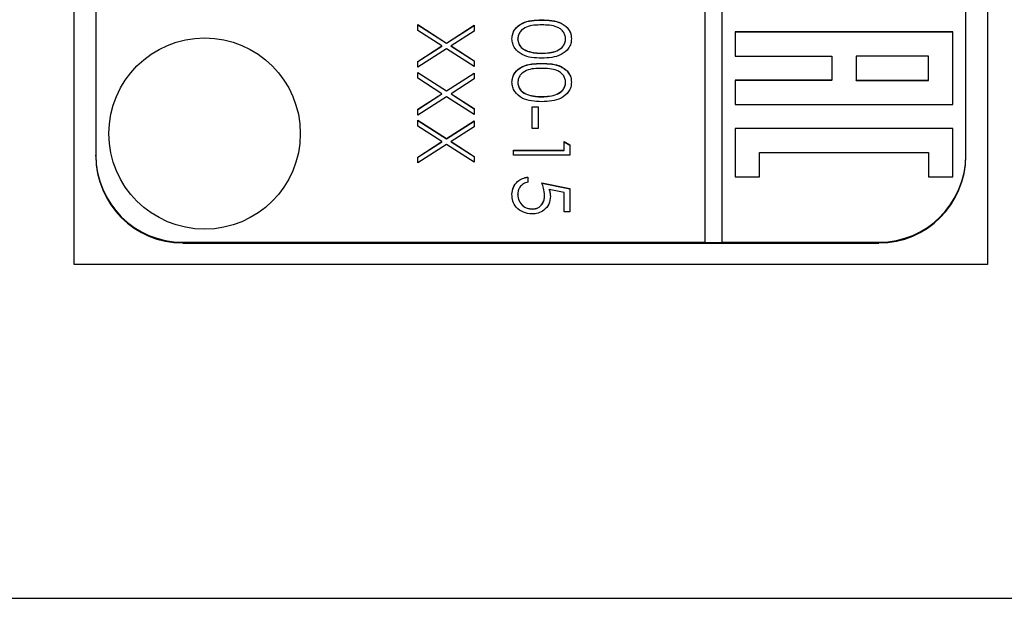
# Model space of a CAD drawing. Header units: millimetres. Extents: x 411 to 1892, y 42 to 1259.
# Tile 8 of 25: x 1750 to 1773, y 636 to 649. Entities that reach past the tile are written whole.
import ezdxf

# ---------------------------------------------------------------- set-up
doc = ezdxf.new("R2010")
doc.units = ezdxf.units.MM

msp = doc.modelspace()

# ---------------------------------------------------------------- linework, layer by layer
at = {"color": 7, "linetype": 'Continuous', "lineweight": 25}
for p, q in [((1751.268, 643.373), (1751.268, 684.373)), ((1772.268, 684.373), (1772.268, 643.373)), ((1765.768, 683.862), (1765.768, 643.888)), ((1766.168, 643.888), (1766.168, 683.862)), ((1751.768, 681.863), (1751.768, 645.887)), ((1771.768, 645.887), (1771.768, 681.863)), ((1762.017, 648.998), (1762.017, 649.002)), ((1759.168, 648.893), (1759.831, 648.469)), ((1759.168, 648.759), (1759.168, 648.893)), ((1759.168, 648.89), (1759.831, 648.466)), ((1759.725, 648.402), (1759.168, 648.759)), ((1759.831, 648.469), (1760.468, 648.877)), ((1759.831, 648.466), (1760.468, 648.873)), ((1760.468, 648.742), (1759.936, 648.402)), ((1760.468, 648.877), (1760.468, 648.742)), ((1771.468, 648.724), (1766.468, 648.724)), ((1766.468, 648.724), (1766.468, 648.169)), ((1771.468, 648.72), (1766.468, 648.72)), ((1771.468, 647.058), (1771.468, 648.724)), ((1761.468, 648.56), (1761.468, 648.563)), ((1762.568, 648.56), (1762.568, 648.563)), ((1759.168, 648.045), (1759.725, 648.402)), ((1759.168, 648.042), (1759.725, 648.398)), ((1759.831, 648.335), (1759.168, 647.911)), ((1759.725, 648.398), (1759.725, 648.402)), ((1759.831, 648.466), (1759.831, 648.469)), ((1760.468, 647.927), (1759.831, 648.335)), ((1759.936, 648.402), (1760.468, 648.062)), ((1759.936, 648.398), (1759.936, 648.402)), ((1759.936, 648.398), (1760.468, 648.058)), ((1761.691, 648.281), (1761.691, 648.285)), ((1759.168, 647.911), (1759.168, 648.045)), ((1760.468, 648.062), (1760.468, 647.927)), ((1762.018, 648.232), (1762.018, 648.235)), ((1766.468, 648.169), (1768.69, 648.169)), ((1768.69, 648.169), (1768.69, 647.614)), ((1769.245, 648.169), (1769.245, 647.614)), ((1770.912, 648.169), (1769.245, 648.169)), ((1770.912, 647.614), (1770.912, 648.169)), ((1762.017, 647.999), (1762.017, 648.002)), ((1759.168, 647.794), (1759.831, 647.37)), ((1759.168, 647.66), (1759.168, 647.794)), ((1759.168, 647.79), (1759.831, 647.366)), ((1759.725, 647.303), (1759.168, 647.66)), ((1759.831, 647.37), (1760.468, 647.777)), ((1759.831, 647.366), (1760.468, 647.774)), ((1760.468, 647.643), (1759.936, 647.303)), ((1760.468, 647.777), (1760.468, 647.643)), ((1768.69, 647.614), (1766.468, 647.614)), ((1766.468, 647.614), (1766.468, 647.058)), ((1768.69, 647.61), (1766.468, 647.61)), ((1768.69, 647.61), (1768.69, 647.614)), ((1769.245, 647.614), (1770.912, 647.614)), ((1769.245, 647.61), (1769.245, 647.614)), ((1769.245, 647.61), (1770.912, 647.61)), ((1770.912, 647.61), (1770.912, 647.614)), ((1759.831, 647.366), (1759.831, 647.37)), ((1761.468, 647.56), (1761.468, 647.564)), ((1762.568, 647.56), (1762.568, 647.564)), ((1759.168, 646.946), (1759.725, 647.303)), ((1759.168, 646.942), (1759.725, 647.299)), ((1759.831, 647.235), (1759.168, 646.811)), ((1759.725, 647.299), (1759.725, 647.303)), ((1760.468, 646.828), (1759.831, 647.235)), ((1759.936, 647.303), (1760.468, 646.963)), ((1759.936, 647.299), (1759.936, 647.303)), ((1759.936, 647.299), (1760.468, 646.959)), ((1761.691, 647.282), (1761.691, 647.285)), ((1762.018, 647.233), (1762.018, 647.236)), ((1759.168, 646.811), (1759.168, 646.946)), ((1760.468, 646.963), (1760.468, 646.828)), ((1761.801, 646.503), (1761.801, 647.003)), ((1761.801, 647.003), (1761.934, 647.003)), ((1761.801, 646.999), (1761.934, 646.999)), ((1761.934, 647.003), (1761.934, 646.503)), ((1766.468, 647.058), (1771.468, 647.058)), ((1759.168, 646.695), (1759.831, 646.271)), ((1759.168, 646.56), (1759.168, 646.695)), ((1759.168, 646.691), (1759.831, 646.267)), ((1759.831, 646.271), (1760.468, 646.678)), ((1759.831, 646.267), (1760.468, 646.675)), ((1760.468, 646.678), (1760.468, 646.544)), ((1759.725, 646.203), (1759.168, 646.56)), ((1760.468, 646.544), (1759.936, 646.203)), ((1761.934, 646.503), (1761.801, 646.503)), ((1771.468, 646.503), (1766.468, 646.503)), ((1766.468, 646.503), (1766.468, 645.393)), ((1771.468, 646.5), (1766.468, 646.5)), ((1771.468, 645.393), (1771.468, 646.503)), ((1759.831, 646.267), (1759.831, 646.271)), ((1759.168, 645.847), (1759.725, 646.203)), ((1759.168, 645.843), (1759.725, 646.2)), ((1759.831, 646.136), (1759.168, 645.712)), ((1759.725, 646.2), (1759.725, 646.203)), ((1760.468, 645.729), (1759.831, 646.136)), ((1759.936, 646.203), (1760.468, 645.863)), ((1759.936, 646.2), (1759.936, 646.203)), ((1759.936, 646.2), (1760.468, 645.86)), ((1761.368, 646.004), (1762.534, 646.004)), ((1761.368, 645.887), (1761.368, 646.004)), ((1761.368, 646), (1762.534, 646)), ((1762.534, 646.004), (1762.534, 646.203)), ((1762.534, 646.203), (1762.668, 646.127)), ((1762.534, 646.2), (1762.668, 646.124)), ((1762.534, 646), (1762.534, 646.004)), ((1762.668, 646.127), (1762.668, 645.887)), ((1751.768, 645.869), (1751.768, 645.887)), ((1759.168, 645.712), (1759.168, 645.847)), ((1760.468, 645.863), (1760.468, 645.729)), ((1762.668, 645.887), (1761.368, 645.887)), ((1767.023, 645.393), (1767.023, 645.948)), ((1767.023, 645.948), (1770.912, 645.948)), ((1770.912, 645.948), (1770.912, 645.393)), ((1771.768, 645.869), (1771.768, 645.887)), ((1761.701, 645.387), (1761.701, 645.271)), ((1766.468, 645.393), (1767.023, 645.393)), ((1770.912, 645.393), (1771.468, 645.393)), ((1762.018, 645.254), (1762.668, 645.121)), ((1762.018, 645.25), (1762.668, 645.117)), ((1762.534, 645.03), (1762.192, 645.1)), ((1762.192, 645.096), (1762.192, 645.1)), ((1762.668, 645.121), (1762.668, 644.588)), ((1761.468, 644.981), (1761.468, 644.984)), ((1762.084, 644.964), (1762.084, 644.968)), ((1762.534, 644.588), (1762.534, 645.03)), ((1761.797, 644.651), (1761.797, 644.655)), ((1762.668, 644.588), (1762.534, 644.588)), ((1753.768, 643.888), (1765.768, 643.888)), ((1753.768, 643.87), (1753.768, 643.888)), ((1753.768, 643.87), (1769.768, 643.87)), ((1765.768, 643.885), (1765.768, 643.888)), ((1765.768, 643.885), (1766.168, 643.885)), ((1766.168, 643.888), (1769.768, 643.888)), ((1766.168, 643.885), (1766.168, 643.888)), ((1769.768, 643.87), (1769.768, 643.888)), ((1772.268, 643.373), (1751.268, 643.373)), ((1748.27, 635.7), (1775.266, 635.7))]:
    msp.add_line(p, q, dxfattribs=at)
msp.add_circle((1754.269, 646.387), 2.199, dxfattribs=at)
for centre, start, end in [((1753.767, 645.888), 180.0189, 270.0189), ((1753.767, 645.87), 180.0189, 270.0189), ((1769.768, 645.888), 269.9811, 359.9811), ((1769.768, 645.87), 269.9811, 359.9811)]:
    msp.add_arc(centre, 1.999, start, end, dxfattribs=at)
for points, knots in [([(1761.334, 648.567), (1761.337, 648.605), (1761.344, 648.681), (1761.412, 648.819), (1761.63, 648.99), (1761.862, 648.997), (1762.017, 649.002)], [0, 0, 0, 0, 0.125551, 0.25109, 0.50025, 1, 1, 1, 1]), ([(1761.334, 648.564), (1761.337, 648.602), (1761.344, 648.677), (1761.412, 648.815), (1761.63, 648.986), (1761.862, 648.993), (1762.017, 648.998)], [0, 0, 0, 0, 0.125551, 0.25109, 0.50025, 1, 1, 1, 1]), ([(1762.017, 649.002), (1762.172, 648.997), (1762.367, 648.99), (1762.562, 648.869), (1762.64, 648.785), (1762.692, 648.681), (1762.698, 648.605), (1762.701, 648.567)], [0, 0, 0, 0, 0.498702, 0.624177, 0.749467, 0.874745, 1, 1, 1, 1]), ([(1762.017, 648.998), (1762.172, 648.993), (1762.367, 648.987), (1762.562, 648.866), (1762.64, 648.781), (1762.692, 648.678), (1762.698, 648.602), (1762.701, 648.564)], [0, 0, 0, 0, 0.498702, 0.624177, 0.749467, 0.874745, 1, 1, 1, 1]), ([(1762.018, 648.885), (1761.896, 648.884), (1761.714, 648.883), (1761.537, 648.758), (1761.477, 648.653), (1761.471, 648.593), (1761.468, 648.563)], [0, 0, 0, 0, 0.500291, 0.749086, 0.874606, 1, 1, 1, 1]), ([(1762.568, 648.563), (1762.565, 648.593), (1762.559, 648.653), (1762.513, 648.732), (1762.449, 648.795), (1762.291, 648.881), (1762.139, 648.883), (1762.018, 648.885)], [0, 0, 0, 0, 0.1251388, 0.2504182, 0.3755189, 0.5008471, 1, 1, 1, 1]), ([(1762.017, 648.119), (1761.861, 648.126), (1761.627, 648.137), (1761.412, 648.314), (1761.344, 648.453), (1761.337, 648.529), (1761.334, 648.567)], [0, 0, 0, 0, 0.499407, 0.748743, 0.874372, 1, 1, 1, 1]), ([(1761.468, 648.563), (1761.472, 648.528), (1761.481, 648.457), (1761.555, 648.347), (1761.639, 648.308), (1761.691, 648.285)], [0, 0, 0, 0, 0.280257, 0.560781, 1, 1, 1, 1]), ([(1761.468, 648.56), (1761.472, 648.524), (1761.481, 648.453), (1761.555, 648.344), (1761.639, 648.305), (1761.691, 648.281)], [0, 0, 0, 0, 0.280257, 0.560781, 1, 1, 1, 1]), ([(1762.701, 648.567), (1762.698, 648.529), (1762.692, 648.453), (1762.624, 648.313), (1762.407, 648.138), (1762.173, 648.126), (1762.017, 648.119)], [0, 0, 0, 0, 0.1256, 0.251197, 0.500581, 1, 1, 1, 1]), ([(1762.018, 648.235), (1762.138, 648.24), (1762.319, 648.248), (1762.498, 648.369), (1762.558, 648.474), (1762.565, 648.534), (1762.568, 648.563)], [0, 0, 0, 0, 0.500072, 0.749021, 0.874598, 1, 1, 1, 1]), ([(1762.018, 648.232), (1762.138, 648.237), (1762.319, 648.244), (1762.498, 648.365), (1762.558, 648.471), (1762.565, 648.53), (1762.568, 648.56)], [0, 0, 0, 0, 0.500072, 0.749021, 0.874598, 1, 1, 1, 1]), ([(1761.691, 648.285), (1761.751, 648.268), (1761.858, 648.239), (1761.969, 648.236), (1762.018, 648.235)], [0, 0, 0, 0, 0.559599, 1, 1, 1, 1]), ([(1761.691, 648.281), (1761.751, 648.264), (1761.858, 648.235), (1761.969, 648.233), (1762.018, 648.232)], [0, 0, 0, 0, 0.559599, 1, 1, 1, 1]), ([(1761.334, 647.568), (1761.337, 647.606), (1761.344, 647.682), (1761.412, 647.82), (1761.63, 647.99), (1761.862, 647.998), (1762.017, 648.002)], [0, 0, 0, 0, 0.125551, 0.25109, 0.50025, 1, 1, 1, 1]), ([(1761.334, 647.564), (1761.337, 647.602), (1761.344, 647.678), (1761.412, 647.816), (1761.63, 647.987), (1761.862, 647.994), (1762.017, 647.999)], [0, 0, 0, 0, 0.125551, 0.25109, 0.50025, 1, 1, 1, 1]), ([(1762.018, 647.886), (1761.896, 647.885), (1761.714, 647.883), (1761.537, 647.759), (1761.477, 647.653), (1761.471, 647.594), (1761.468, 647.564)], [0, 0, 0, 0, 0.500291, 0.749086, 0.874606, 1, 1, 1, 1]), ([(1762.017, 648.002), (1762.172, 647.997), (1762.367, 647.991), (1762.562, 647.87), (1762.64, 647.786), (1762.692, 647.682), (1762.698, 647.606), (1762.701, 647.568)], [0, 0, 0, 0, 0.498702, 0.624177, 0.749467, 0.874745, 1, 1, 1, 1]), ([(1762.017, 647.999), (1762.172, 647.994), (1762.367, 647.987), (1762.562, 647.866), (1762.64, 647.782), (1762.692, 647.678), (1762.698, 647.602), (1762.701, 647.564)], [0, 0, 0, 0, 0.498702, 0.624177, 0.749467, 0.874745, 1, 1, 1, 1]), ([(1762.568, 647.564), (1762.565, 647.594), (1762.559, 647.653), (1762.513, 647.732), (1762.449, 647.795), (1762.291, 647.881), (1762.139, 647.884), (1762.018, 647.886)], [0, 0, 0, 0, 0.125139, 0.250418, 0.375519, 0.500847, 1, 1, 1, 1]), ([(1762.017, 647.12), (1761.861, 647.127), (1761.627, 647.138), (1761.412, 647.314), (1761.344, 647.453), (1761.337, 647.53), (1761.334, 647.568)], [0, 0, 0, 0, 0.499407, 0.748743, 0.874372, 1, 1, 1, 1]), ([(1762.701, 647.568), (1762.698, 647.53), (1762.692, 647.453), (1762.624, 647.314), (1762.407, 647.138), (1762.173, 647.127), (1762.017, 647.12)], [0, 0, 0, 0, 0.1256001, 0.2511969, 0.5005813, 1, 1, 1, 1]), ([(1761.468, 647.564), (1761.472, 647.529), (1761.481, 647.458), (1761.555, 647.348), (1761.639, 647.309), (1761.691, 647.285)], [0, 0, 0, 0, 0.2802572, 0.5607811, 1, 1, 1, 1]), ([(1761.468, 647.56), (1761.472, 647.525), (1761.481, 647.454), (1761.555, 647.344), (1761.639, 647.305), (1761.691, 647.282)], [0, 0, 0, 0, 0.280257, 0.560781, 1, 1, 1, 1]), ([(1762.018, 647.236), (1762.138, 647.241), (1762.319, 647.248), (1762.498, 647.37), (1762.558, 647.475), (1762.565, 647.534), (1762.568, 647.564)], [0, 0, 0, 0, 0.5000715, 0.7490206, 0.8745985, 1, 1, 1, 1]), ([(1762.018, 647.233), (1762.138, 647.237), (1762.319, 647.245), (1762.498, 647.366), (1762.558, 647.471), (1762.565, 647.531), (1762.568, 647.56)], [0, 0, 0, 0, 0.500072, 0.749021, 0.874598, 1, 1, 1, 1]), ([(1761.691, 647.285), (1761.751, 647.269), (1761.858, 647.239), (1761.969, 647.237), (1762.018, 647.236)], [0, 0, 0, 0, 0.5595988, 1, 1, 1, 1]), ([(1761.691, 647.282), (1761.751, 647.265), (1761.858, 647.236), (1761.969, 647.233), (1762.018, 647.233)], [0, 0, 0, 0, 0.5595988, 1, 1, 1, 1]), ([(1761.334, 644.991), (1761.34, 645.047), (1761.351, 645.158), (1761.451, 645.284), (1761.572, 645.362), (1761.658, 645.379), (1761.701, 645.387)], [0, 0, 0, 0, 0.279625, 0.559019, 0.77938, 1, 1, 1, 1]), ([(1761.334, 644.987), (1761.34, 645.043), (1761.351, 645.154), (1761.451, 645.28), (1761.572, 645.358), (1761.658, 645.375), (1761.701, 645.384)], [0, 0, 0, 0, 0.279625, 0.559019, 0.77938, 1, 1, 1, 1]), ([(1761.701, 645.271), (1761.664, 645.261), (1761.591, 645.241), (1761.517, 645.161), (1761.475, 645.073), (1761.47, 645.014), (1761.468, 644.984)], [0, 0, 0, 0, 0.28005, 0.559166, 0.779583, 1, 1, 1, 1]), ([(1762.084, 644.968), (1762.079, 645.023), (1762.068, 645.121), (1762.033, 645.213), (1762.018, 645.254)], [0, 0, 0, 0, 0.5594162, 1, 1, 1, 1]), ([(1762.192, 645.1), (1762.2, 645.072), (1762.214, 645.022), (1762.217, 644.97), (1762.218, 644.947)], [0, 0, 0, 0, 0.560064, 1, 1, 1, 1]), ([(1762.192, 645.096), (1762.2, 645.068), (1762.214, 645.018), (1762.217, 644.966), (1762.218, 644.943)], [0, 0, 0, 0, 0.560064, 1, 1, 1, 1]), ([(1761.792, 644.538), (1761.725, 644.546), (1761.59, 644.561), (1761.433, 644.677), (1761.346, 644.832), (1761.338, 644.938), (1761.334, 644.991)], [0, 0, 0, 0, 0.279864, 0.559271, 0.779424, 1, 1, 1, 1]), ([(1761.468, 644.984), (1761.473, 644.936), (1761.485, 644.838), (1761.574, 644.73), (1761.682, 644.664), (1761.759, 644.658), (1761.797, 644.655)], [0, 0, 0, 0, 0.279617, 0.559357, 0.779559, 1, 1, 1, 1]), ([(1761.468, 644.981), (1761.473, 644.932), (1761.485, 644.835), (1761.574, 644.726), (1761.682, 644.66), (1761.759, 644.654), (1761.797, 644.651)], [0, 0, 0, 0, 0.279617, 0.559357, 0.779559, 1, 1, 1, 1]), ([(1762.218, 644.947), (1762.211, 644.885), (1762.198, 644.76), (1762.081, 644.624), (1761.939, 644.548), (1761.841, 644.541), (1761.792, 644.538)], [0, 0, 0, 0, 0.279688, 0.559025, 0.779292, 1, 1, 1, 1]), ([(1761.797, 644.655), (1761.842, 644.659), (1761.932, 644.669), (1762.03, 644.756), (1762.078, 644.862), (1762.082, 644.933), (1762.084, 644.968)], [0, 0, 0, 0, 0.279539, 0.558617, 0.779047, 1, 1, 1, 1]), ([(1761.797, 644.651), (1761.842, 644.656), (1761.932, 644.665), (1762.03, 644.753), (1762.078, 644.859), (1762.082, 644.929), (1762.084, 644.964)], [0, 0, 0, 0, 0.279539, 0.558617, 0.779047, 1, 1, 1, 1])]:
    msp.add_open_spline(points, degree=3, knots=knots, dxfattribs=at)

doc.saveas('drawing.dxf')
